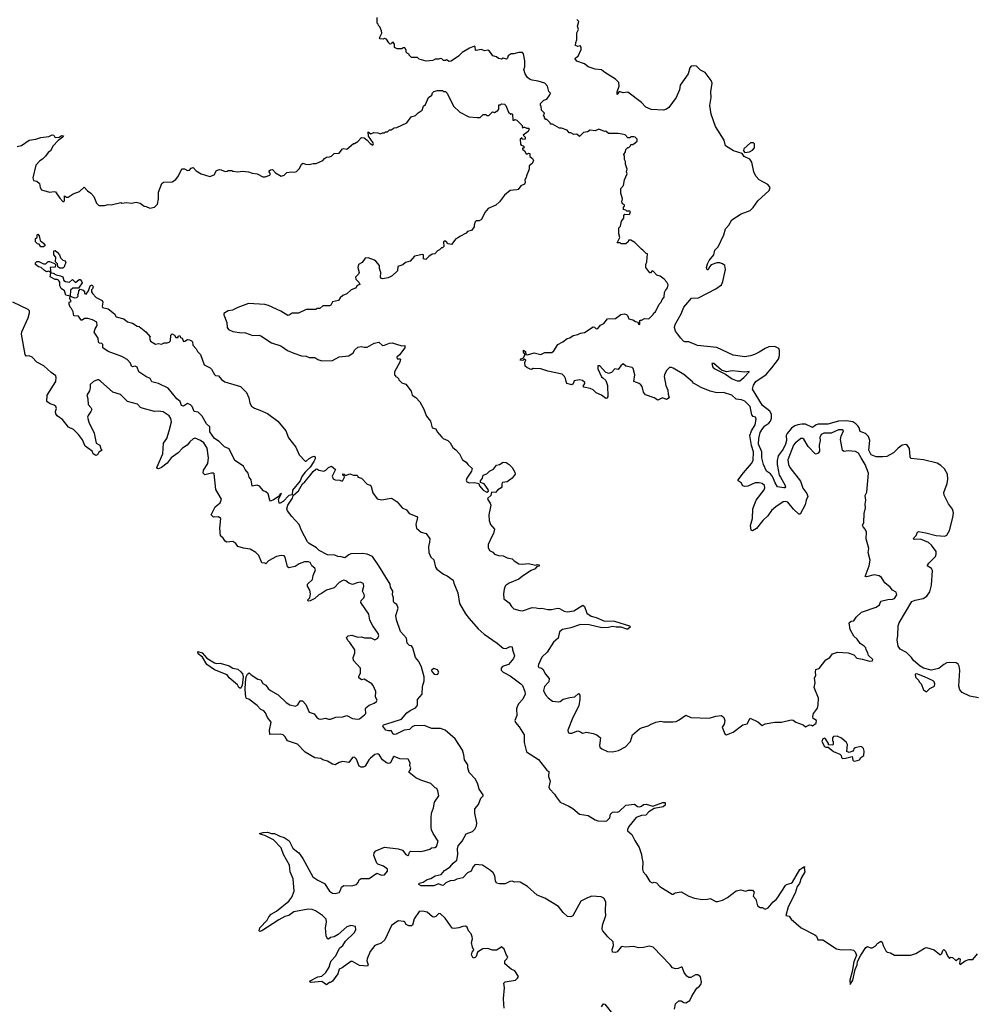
# Model space of a CAD drawing. Extents: x 2470790 to 2659118, y 702284 to 849036.
# Tile 79 of 154: x 2502738 to 2512611, y 794845 to 805042. Entities that reach past the tile are written whole.
import ezdxf

# ---------------------------------------------------------------- set-up
doc = ezdxf.new("R2010")
doc.units = 0

msp = doc.modelspace()

# ---------------------------------------------------------------- linework, layer by layer
at = {"layer": '0CON10XD'}
for points in [[(2511725, 799037), (2511775, 799039), (2511795, 799046), (2511820, 799085), (2511812, 799112), (2511774, 799134), (2511750, 799165), (2511695, 799210), (2511659, 799265), (2511635, 799282), (2511585, 799292), (2511505, 799273), (2511490, 799275), (2511534, 799385), (2511542, 799445), (2511524, 799525), (2511528, 799565), (2511500, 799665), (2511504, 799735), (2511490, 799765), (2511469, 799789), (2511464, 799805), (2511476, 799836), (2511482, 799928), (2511496, 799985), (2511490, 800025), (2511499, 800065), (2511493, 800115), (2511507, 800147), (2511526, 800345), (2511492, 800435), (2511450, 800505), (2511421, 800551), (2511391, 800571), (2511315, 800577), (2511275, 800571), (2511255, 800580), (2511237, 800695), (2511243, 800727), (2511266, 800785), (2511252, 800795), (2511214, 800795), (2511140, 800760), (2511065, 800759), (2511036, 800745), (2511023, 800715), (2511026, 800685), (2511016, 800635), (2511018, 800575), (2511005, 800553), (2510985, 800541), (2510974, 800545), (2510902, 800622), (2510855, 800696), (2510845, 800704), (2510825, 800706), (2510765, 800656), (2510750, 800635), (2510689, 800485), (2510697, 800435), (2510712, 800405), (2510822, 800262), (2510845, 800189), (2510889, 800135), (2510896, 800105), (2510879, 800065), (2510871, 800019), (2510820, 799920), (2510805, 799920), (2510751, 799971), (2510689, 800045), (2510665, 800052), (2510641, 800049), (2510565, 799998), (2510520, 799960), (2510484, 799905), (2510433, 799855), (2510365, 799774), (2510325, 799747), (2510311, 799755), (2510303, 799803), (2510324, 799875), (2510328, 799975), (2510364, 800066), (2510445, 800174), (2510454, 800195), (2510449, 800219), (2510425, 800238), (2510395, 800247), (2510354, 800246), (2510275, 800210), (2510246, 800206), (2510226, 800216), (2510206, 800246), (2510175, 800265), (2510175, 800275), (2510231, 800349), (2510316, 800445), (2510330, 800475), (2510336, 800565), (2510313, 800633), (2510297, 800735), (2510316, 800784), (2510351, 800845), (2510362, 800905), (2510355, 800924), (2510332, 800932), (2510318, 800948), (2510299, 801035), (2510245, 801092), (2510210, 801105), (2510155, 801113), (2510110, 801155), (2510025, 801180), (2509956, 801176), (2509888, 801195), (2509793, 801233), (2509715, 801276), (2509703, 801293), (2509615, 801369), (2509505, 801434), (2509485, 801441), (2509465, 801440), (2509435, 801410), (2509413, 801365), (2509411, 801345), (2509426, 801255), (2509447, 801205), (2509450, 801165), (2509462, 801125), (2509435, 801110), (2509393, 801127), (2509345, 801102), (2509308, 801125), (2509216, 801156), (2509196, 801185), (2509182, 801242), (2509170, 801260), (2509153, 801275), (2509097, 801295), (2509106, 801365), (2509089, 801429), (2509080, 801440), (2509012, 801452), (2508985, 801478), (2508962, 801458), (2508935, 801418), (2508900, 801425), (2508865, 801388), (2508835, 801379), (2508802, 801392), (2508745, 801457), (2508725, 801458), (2508724, 801425), (2508762, 801342), (2508774, 801334), (2508808, 801305), (2508822, 801255), (2508828, 801135), (2508818, 801122), (2508805, 801120), (2508760, 801155), (2508707, 801177), (2508675, 801208), (2508645, 801222), (2508580, 801235), (2508570, 801245), (2508588, 801275), (2508588, 801285), (2508564, 801304), (2508535, 801311), (2508478, 801302), (2508468, 801272), (2508455, 801260), (2508403, 801273), (2508394, 801294), (2508390, 801325), (2508378, 801348), (2508355, 801372), (2508205, 801401), (2508135, 801426), (2508055, 801430), (2508035, 801420), (2508023, 801423), (2507989, 801439), (2507972, 801455), (2507967, 801493), (2507977, 801515), (2507968, 801525), (2507947, 801513), (2507920, 801515), (2507925, 801530), (2507952, 801538), (2507970, 801575), (2507955, 801600), (2507955, 801620), (2507976, 801605), (2507977, 801575), (2507995, 801571), (2508065, 801592), (2508135, 801576), (2508175, 801594), (2508248, 801595), (2508269, 801611), (2508311, 801679), (2508360, 801705), (2508405, 801740), (2508433, 801747), (2508468, 801772), (2508515, 801782), (2508543, 801797), (2508585, 801802), (2508675, 801860), (2508688, 801858), (2508705, 801840), (2508725, 801844), (2508752, 801878), (2508787, 801895), (2508825, 801944), (2508905, 801949), (2508961, 801989), (2508995, 801995), (2509020, 801990), (2509030, 801980), (2509044, 801944), (2509085, 801934), (2509112, 801915), (2509138, 801908), (2509145, 801890), (2509160, 801885), (2509160, 801925), (2509165, 801930), (2509175, 801930), (2509205, 801948), (2509250, 801945), (2509295, 801990), (2509304, 802006), (2509320, 802015), (2509358, 802095), (2509378, 802115), (2509388, 802145), (2509411, 802169), (2509414, 802216), (2509423, 802237), (2509446, 802265), (2509452, 802295), (2509437, 802325), (2509410, 802355), (2509370, 802385), (2509336, 802396), (2509295, 802438), (2509285, 802440), (2509268, 802422), (2509262, 802422), (2509220, 802475), (2509220, 802505), (2509232, 802535), (2509238, 802618), (2509225, 802620), (2509190, 802655), (2509174, 802664), (2509106, 802736), (2509065, 802760), (2509042, 802758), (2509038, 802742), (2509015, 802720), (2508965, 802720), (2508955, 802730), (2508922, 802732), (2508942, 802765), (2508950, 802785), (2508940, 802825), (2508940, 802885), (2508958, 802905), (2508968, 802955), (2508992, 802988), (2508992, 803015), (2509002, 803028), (2509047, 803023), (2509055, 803030), (2509060, 803055), (2509055, 803060), (2509025, 803060), (2509015, 803070), (2508990, 803075), (2508990, 803105), (2508998, 803112), (2509000, 803125), (2508980, 803135), (2508972, 803155), (2508978, 803185), (2508963, 803245), (2508963, 803295), (2508988, 803325), (2508998, 803385), (2509028, 803445), (2509020, 803465), (2509028, 803495), (2509010, 803545), (2509010, 803575), (2509000, 803595), (2509000, 803625), (2508992, 803645), (2509010, 803675), (2509012, 803698), (2509035, 803720), (2509045, 803720), (2509060, 803735), (2509065, 803750), (2509085, 803750), (2509110, 803765), (2509130, 803785), (2509130, 803805), (2509110, 803825), (2509095, 803830), (2509065, 803830), (2509055, 803820), (2509035, 803820), (2509005, 803848), (2508976, 803856), (2508935, 803862), (2508835, 803862), (2508807, 803887), (2508793, 803883), (2508735, 803907), (2508695, 803892), (2508645, 803898), (2508615, 803882), (2508575, 803872), (2508535, 803832), (2508505, 803858), (2508475, 803852), (2508445, 803870), (2508425, 803870), (2508405, 803898), (2508347, 803917), (2508325, 803918), (2508255, 803960), (2508235, 803960), (2508230, 803975), (2508195, 804010), (2508185, 804010), (2508170, 804025), (2508170, 804035), (2508160, 804045), (2508170, 804075), (2508140, 804105), (2508138, 804145), (2508130, 804155), (2508130, 804175), (2508165, 804210), (2508195, 804220), (2508228, 804265), (2508232, 804282), (2508215, 804300), (2508204, 804354), (2508174, 804384), (2508105, 804407), (2508045, 804414), (2508015, 804427), (2507997, 804445), (2507972, 804482), (2507958, 804525), (2507967, 804555), (2507969, 804615), (2507955, 804690), (2507945, 804702), (2507905, 804703), (2507855, 804689), (2507825, 804690), (2507794, 804666), (2507788, 804645), (2507777, 804633), (2507745, 804642), (2507725, 804632), (2507695, 804640), (2507675, 804658), (2507635, 804668), (2507602, 804715), (2507585, 804728), (2507555, 804720), (2507515, 804732), (2507465, 804722), (2507458, 804728), (2507455, 804760), (2507445, 804767), (2507394, 804746), (2507319, 804701), (2507282, 804665), (2507205, 804611), (2507185, 804608), (2507155, 804628), (2507145, 804620), (2507125, 804620), (2507107, 804637), (2507095, 804640), (2507075, 804632), (2507038, 804632), (2507015, 804618), (2506945, 804612), (2506875, 804632), (2506855, 804650), (2506795, 804650), (2506770, 804675), (2506770, 804685), (2506752, 804692), (2506740, 804705), (2506740, 804725), (2506725, 804750), (2506705, 804750), (2506695, 804740), (2506645, 804740), (2506620, 804755), (2506617, 804787), (2506605, 804810), (2506590, 804805), (2506588, 804792), (2506575, 804790), (2506561, 804801), (2506535, 804840), (2506515, 804848), (2506505, 804842), (2506470, 804845), (2506462, 804855), (2506487, 804903), (2506482, 804925), (2506467, 804967), (2506452, 804982), (2506450, 804995), (2506440, 805005), (2506440, 805065)], [(2511553, 800535), (2511528, 800585), (2511538, 800685), (2511526, 800725), (2511495, 800757), (2511438, 800778), (2511429, 800815), (2511417, 800835), (2511395, 800858), (2511365, 800877), (2511299, 800889), (2511215, 800884), (2511105, 800852), (2511005, 800852), (2510984, 800846), (2510945, 800820), (2510875, 800853), (2510835, 800854), (2510794, 800846), (2510764, 800836), (2510730, 800810), (2510685, 800755), (2510674, 800735), (2510676, 800684), (2510666, 800645), (2510642, 800595), (2510590, 800525), (2510580, 800475), (2510580, 800435), (2510601, 800325), (2510614, 800305), (2510661, 800225), (2510666, 800204), (2510660, 800195), (2510648, 800192), (2510585, 800204), (2510559, 800245), (2510531, 800311), (2510510, 800340), (2510470, 800365), (2510437, 800435), (2510422, 800505), (2510422, 800565), (2510386, 800645), (2510389, 800705), (2510405, 800765), (2510429, 800805), (2510454, 800836), (2510495, 800865), (2510511, 800885), (2510520, 800915), (2510520, 800955), (2510505, 800988), (2510430, 801045), (2510325, 801215), (2510335, 801256), (2510360, 801295), (2510465, 801367), (2510525, 801438), (2510594, 801525), (2510606, 801564), (2510606, 801615), (2510597, 801635), (2510555, 801658), (2510495, 801654), (2510455, 801638), (2510395, 801599), (2510345, 801575), (2510305, 801560), (2510245, 801549), (2510125, 801568), (2509955, 801648), (2509755, 801669), (2509666, 801706), (2509625, 801704), (2509612, 801712), (2509582, 801742), (2509550, 801790), (2509527, 801815), (2509518, 801855), (2509524, 801885), (2509585, 801996), (2509614, 802065), (2509656, 802114), (2509692, 802158), (2509765, 802161), (2509946, 802255), (2510004, 802296), (2510019, 802331), (2510045, 802455), (2510040, 802495), (2510015, 802514), (2509985, 802524), (2509955, 802525), (2509897, 802503), (2509879, 802481), (2509865, 802450), (2509855, 802450), (2509850, 802475), (2509858, 802515), (2509875, 802548), (2509926, 802605), (2509934, 802655), (2509970, 802690), (2510029, 802815), (2510046, 802875), (2510080, 802915), (2510110, 802970), (2510208, 803032), (2510301, 803065), (2510332, 803098), (2510379, 803165), (2510498, 803272), (2510507, 803305), (2510485, 803335), (2510395, 803385), (2510361, 803421), (2510340, 803465), (2510317, 803567), (2510296, 803596), (2510237, 803625), (2510217, 803657), (2510128, 803685), (2510046, 803736), (2510031, 803795), (2509941, 803935), (2509897, 804065), (2509884, 804155), (2509897, 804235), (2509893, 804295), (2509906, 804385), (2509897, 804413), (2509834, 804494), (2509785, 804520), (2509745, 804561), (2509715, 804565), (2509690, 804560), (2509677, 804545), (2509659, 804481), (2509577, 804365), (2509570, 804315), (2509535, 804235), (2509459, 804131), (2509435, 804115), (2509405, 804106), (2509275, 804113), (2509222, 804135), (2509175, 804185), (2509035, 804291), (2508985, 804286), (2508945, 804298), (2508925, 804268), (2508924, 804295), (2508946, 804355), (2508940, 804390), (2508906, 804426), (2508795, 804495), (2508761, 804521), (2508695, 804531), (2508624, 804554), (2508584, 804584), (2508505, 804613), (2508489, 804635), (2508493, 804647), (2508520, 804665), (2508550, 804735), (2508551, 804751), (2508545, 804770), (2508515, 804763), (2508493, 804775), (2508495, 804805), (2508507, 804835), (2508505, 804905), (2508525, 804940), (2508512, 804975), (2508526, 805025), (2508505, 805044)], [(2506643, 803927), (2506745, 803973), (2506790, 804035), (2506835, 804050), (2506864, 804076), (2506906, 804104), (2506918, 804145), (2506938, 804165), (2506970, 804235), (2507005, 804260), (2507012, 804285), (2507025, 804300), (2507065, 804310), (2507115, 804310), (2507125, 804300), (2507145, 804300), (2507165, 804280), (2507228, 804145), (2507296, 804086), (2507387, 804037), (2507475, 804028), (2507505, 804030), (2507535, 804060), (2507565, 804060), (2507575, 804050), (2507595, 804050), (2507632, 804088), (2507655, 804080), (2507688, 804102), (2507700, 804115), (2507700, 804160), (2507715, 804160), (2507725, 804170), (2507757, 804167), (2507770, 804155), (2507800, 804085), (2507822, 804062), (2507835, 804070), (2507840, 804065), (2507842, 804002), (2507855, 804000), (2507865, 804010), (2507885, 804002), (2507940, 803945), (2507945, 803920), (2507952, 803928), (2507965, 803930), (2507988, 803918), (2508005, 803920), (2508012, 803912), (2508002, 803885), (2507950, 803845), (2507970, 803825), (2507970, 803805), (2507945, 803800), (2507935, 803820), (2507920, 803805), (2507923, 803753), (2507931, 803741), (2507950, 803735), (2507960, 803725), (2507958, 803712), (2507945, 803710), (2507942, 803702), (2507963, 803683), (2507983, 803653), (2507997, 803653), (2508005, 803660), (2508020, 803655), (2508020, 803625), (2508048, 803605), (2508056, 803585), (2508045, 803552), (2508013, 803527), (2508012, 803495), (2507984, 803426), (2507982, 803408), (2507968, 803385), (2507972, 803355), (2507965, 803340), (2507925, 803320), (2507897, 803285), (2507885, 803279), (2507815, 803274), (2507757, 803225), (2507704, 803156), (2507668, 803122), (2507587, 803085), (2507553, 803045), (2507518, 802972), (2507495, 802958), (2507465, 802960), (2507455, 802950), (2507442, 802915), (2507442, 802895), (2507415, 802858), (2507375, 802850), (2507360, 802830), (2507295, 802798), (2507272, 802778), (2507255, 802772), (2507207, 802713), (2507175, 802722), (2507149, 802749), (2507132, 802748), (2507127, 802743), (2507128, 802692), (2507115, 802680), (2507105, 802680), (2507085, 802658), (2507062, 802648), (2507035, 802618), (2507008, 802612), (2506975, 802590), (2506942, 802558), (2506920, 802565), (2506920, 802605), (2506909, 802609), (2506825, 802592), (2506779, 802541), (2506732, 802528), (2506706, 802504), (2506652, 802485), (2506648, 802442), (2506595, 802388), (2506552, 802368), (2506495, 802357), (2506485, 802360), (2506474, 802375), (2506477, 802425), (2506464, 802464), (2506462, 802495), (2506425, 802540), (2506412, 802552), (2506346, 802576), (2506315, 802572), (2506283, 802527), (2506246, 802505), (2506239, 802475), (2506254, 802425), (2506244, 802406), (2506216, 802375), (2506219, 802355), (2506249, 802325), (2506259, 802301), (2506232, 802288), (2506215, 802260), (2506170, 802245), (2506125, 802202), (2506084, 802186), (2506055, 802160), (2506040, 802135), (2505975, 802120), (2505960, 802085), (2505945, 802080), (2505875, 802080), (2505845, 802050), (2505815, 802050), (2505805, 802040), (2505705, 802042), (2505626, 802004), (2505558, 802002), (2505528, 801982), (2505515, 801980), (2505440, 802025), (2505315, 802082), (2505275, 802092), (2505107, 802103), (2504995, 802062), (2504940, 802035), (2504895, 802028), (2504852, 801998), (2504850, 801985), (2504881, 801905), (2504886, 801855), (2504900, 801835), (2504945, 801814), (2505015, 801801), (2505075, 801800), (2505152, 801772), (2505215, 801774), (2505235, 801769), (2505346, 801696), (2505440, 801665), (2505512, 801615), (2505575, 801587), (2505655, 801560), (2505705, 801557), (2505735, 801543), (2505795, 801543), (2505825, 801522), (2505865, 801508), (2505975, 801513), (2506045, 801552), (2506145, 801562), (2506189, 801591), (2506207, 801623), (2506238, 801652), (2506275, 801657), (2506305, 801650), (2506335, 801652), (2506408, 801692), (2506455, 801702), (2506495, 801669), (2506515, 801671), (2506565, 801692), (2506595, 801694), (2506694, 801664), (2506726, 801666), (2506724, 801645), (2506669, 801571), (2506643, 801547), (2506645, 801530), (2506672, 801528), (2506680, 801525), (2506673, 801495), (2506618, 801395), (2506620, 801365), (2506628, 801358), (2506630, 801345), (2506645, 801340), (2506660, 801325), (2506662, 801312), (2506695, 801280), (2506736, 801266), (2506790, 801195), (2506800, 801155), (2506838, 801128), (2506880, 801085), (2506918, 801015), (2506950, 800935), (2506992, 800885), (2507010, 800815), (2507046, 800806), (2507060, 800775), (2507107, 800717), (2507123, 800703), (2507170, 800685), (2507195, 800660), (2507221, 800611), (2507255, 800588), (2507292, 800545), (2507322, 800485), (2507360, 800460), (2507378, 800435), (2507422, 800395), (2507416, 800365), (2507366, 800295), (2507362, 800272), (2507368, 800255), (2507394, 800244), (2507445, 800250), (2507490, 800240), (2507500, 800215), (2507535, 800171), (2507575, 800148), (2507592, 800158), (2507588, 800175), (2507546, 800236), (2507508, 800248), (2507510, 800265), (2507530, 800295), (2507536, 800324), (2507573, 800337), (2507601, 800365), (2507644, 800386), (2507675, 800427), (2507706, 800434), (2507745, 800459), (2507774, 800456), (2507805, 800436), (2507836, 800405), (2507864, 800355), (2507866, 800335), (2507835, 800292), (2507785, 800256), (2507735, 800249), (2507728, 800235), (2507728, 800205), (2507721, 800195), (2507687, 800173), (2507665, 800144), (2507623, 800147), (2507616, 800115), (2507584, 800085), (2507581, 800075), (2507610, 800035), (2507616, 800015), (2507594, 799915), (2507600, 799855), (2507613, 799815), (2507653, 799765), (2507645, 799720), (2507628, 799695), (2507588, 799605), (2507588, 799575), (2507602, 799545), (2507635, 799528), (2507655, 799508), (2507695, 799493), (2507745, 799490), (2507785, 799467), (2507835, 799457), (2507856, 799436), (2507905, 799407), (2507945, 799402), (2508005, 799409), (2508077, 799393), (2508095, 799399), (2508117, 799395), (2508115, 799384), (2508092, 799378), (2508074, 799355), (2508033, 799337), (2507945, 799280), (2507904, 799246), (2507805, 799206), (2507775, 799186), (2507764, 799175), (2507753, 799145), (2507748, 799095), (2507750, 799045), (2507805, 799003), (2507828, 798965), (2507855, 798939), (2507915, 798922), (2507945, 798920), (2508045, 798953), (2508085, 798952), (2508115, 798944), (2508145, 798947), (2508205, 798933), (2508245, 798935), (2508305, 798949), (2508325, 798944), (2508375, 798917), (2508405, 798911), (2508475, 798920), (2508568, 798978), (2508584, 798965), (2508610, 798895), (2508653, 798865), (2508705, 798851), (2508785, 798815), (2508895, 798811), (2509052, 798765), (2509060, 798755), (2509035, 798731), (2509025, 798730), (2508965, 798751), (2508915, 798751), (2508875, 798758), (2508835, 798746), (2508765, 798742), (2508635, 798773), (2508545, 798778), (2508445, 798743), (2508357, 798725), (2508327, 798703), (2508313, 798637), (2508265, 798594), (2508198, 798492), (2508145, 798441), (2508109, 798365), (2508107, 798347), (2508114, 798334), (2508135, 798330), (2508154, 798315), (2508180, 798265), (2508218, 798218), (2508216, 798185), (2508170, 798135), (2508160, 798095), (2508181, 798051), (2508210, 798020), (2508255, 797984), (2508315, 797977), (2508335, 797982), (2508365, 798006), (2508435, 798021), (2508485, 798029), (2508525, 798062), (2508536, 798046), (2508537, 798005), (2508528, 797935), (2508464, 797816), (2508414, 797685), (2508415, 797658), (2508431, 797651), (2508455, 797654), (2508515, 797676), (2508545, 797668), (2508565, 797654), (2508605, 797663), (2508675, 797649), (2508714, 797634), (2508750, 797605), (2508740, 797525), (2508745, 797508), (2508765, 797490), (2508825, 797464), (2508875, 797459), (2508936, 797474), (2509010, 797510), (2509063, 797565), (2509083, 797635), (2509155, 797698), (2509175, 797708), (2509245, 797728), (2509275, 797747), (2509325, 797767), (2509375, 797777), (2509405, 797770), (2509505, 797770), (2509536, 797774), (2509565, 797790), (2509635, 797838), (2509685, 797816), (2509875, 797808), (2509945, 797828), (2510005, 797834), (2510027, 797815), (2510037, 797785), (2510030, 797745), (2510012, 797715), (2510037, 797645), (2510055, 797634), (2510125, 797663), (2510225, 797739), (2510269, 797751), (2510302, 797808), (2510381, 797771), (2510425, 797733), (2510455, 797750), (2510555, 797767), (2510625, 797766), (2510725, 797790), (2510745, 797787), (2510775, 797766), (2510848, 797738), (2510875, 797720), (2510915, 797740), (2510937, 797737), (2510945, 797730), (2510984, 797756), (2510986, 797785), (2510953, 797803), (2510948, 797825), (2510957, 797855), (2510998, 797912), (2511006, 797945), (2511008, 798015), (2510964, 798126), (2510973, 798175), (2510967, 798223), (2510982, 798255), (2510977, 798285), (2510979, 798311), (2511015, 798322), (2511085, 798413), (2511125, 798438), (2511152, 798475), (2511205, 798491), (2511316, 798486), (2511375, 798463), (2511405, 798430), (2511465, 798420), (2511535, 798399), (2511568, 798402), (2511570, 798415), (2511526, 798456), (2511519, 798485), (2511500, 798515), (2511498, 798538), (2511482, 798555), (2511440, 798580), (2511408, 798625), (2511375, 798657), (2511337, 798725), (2511327, 798795), (2511345, 798811), (2511373, 798817), (2511398, 798855), (2511453, 798905), (2511605, 798957), (2511638, 798982), (2511655, 799020), (2511725, 799037)], [(2502710, 803730), (2502755, 803738), (2502835, 803794), (2502905, 803803), (2502955, 803822), (2503038, 803832), (2503075, 803849), (2503092, 803845), (2503102, 803825), (2503112, 803822), (2503145, 803826), (2503175, 803842), (2503190, 803840), (2503184, 803825), (2503135, 803790), (2503086, 803735), (2503057, 803685), (2503034, 803666), (2503005, 803627), (2502975, 803598), (2502945, 803580), (2502906, 803534), (2502874, 803405), (2502880, 803375), (2502915, 803369), (2502944, 803344), (2502949, 803305), (2502965, 803281), (2503045, 803255), (2503094, 803264), (2503108, 803258), (2503152, 803192), (2503185, 803160), (2503195, 803160), (2503200, 803165), (2503202, 803218), (2503224, 803204), (2503240, 803205), (2503293, 803237), (2503357, 803263), (2503405, 803308), (2503441, 803271), (2503476, 803246), (2503505, 803210), (2503532, 803142), (2503558, 803118), (2503615, 803118), (2503655, 803128), (2503685, 803123), (2503785, 803148), (2503795, 803142), (2503845, 803148), (2503895, 803142), (2503945, 803152), (2503985, 803142), (2504025, 803110), (2504047, 803107), (2504085, 803090), (2504135, 803102), (2504165, 803130), (2504176, 803185), (2504174, 803256), (2504210, 803345), (2504225, 803358), (2504315, 803362), (2504353, 803387), (2504382, 803425), (2504415, 803498), (2504445, 803498), (2504475, 803480), (2504495, 803482), (2504514, 803506), (2504535, 803510), (2504565, 803478), (2504616, 803446), (2504705, 803418), (2504750, 803435), (2504775, 803480), (2504805, 803490), (2504822, 803488), (2504865, 803470), (2504887, 803473), (2504895, 803480), (2504935, 803480), (2504945, 803472), (2504995, 803468), (2505045, 803473), (2505105, 803468), (2505145, 803452), (2505197, 803447), (2505254, 803414), (2505280, 803415), (2505329, 803431), (2505334, 803445), (2505320, 803465), (2505322, 803478), (2505335, 803488), (2505355, 803490), (2505386, 803456), (2505445, 803420), (2505477, 803433), (2505505, 803458), (2505555, 803467), (2505585, 803462), (2505605, 803470), (2505635, 803500), (2505654, 803546), (2505673, 803557), (2505697, 803547), (2505735, 803542), (2505775, 803552), (2505807, 803553), (2505875, 803582), (2505894, 803606), (2505913, 803617), (2505945, 803620), (2505965, 803630), (2505993, 803657), (2506045, 803660), (2506080, 803705), (2506095, 803708), (2506125, 803700), (2506195, 803760), (2506205, 803760), (2506239, 803781), (2506278, 803822), (2506305, 803820), (2506336, 803796), (2506365, 803761), (2506395, 803742), (2506400, 803755), (2506397, 803765), (2506350, 803835), (2506345, 803880), (2506375, 803860), (2506405, 803872), (2506445, 803870), (2506475, 803860), (2506495, 803870), (2506515, 803870), (2506525, 803880), (2506545, 803880), (2506568, 803902), (2506585, 803902), (2506615, 803922), (2506643, 803927)], [(2510245, 803667), (2510295, 803674), (2510325, 803690), (2510344, 803715), (2510345, 803755), (2510335, 803768), (2510305, 803766), (2510236, 803705), (2510231, 803685), (2510245, 803667)], [(2502985, 802690), (2502955, 802690), (2502938, 802718), (2502922, 802722), (2502903, 802743), (2502900, 802775), (2502920, 802785), (2502920, 802815), (2502925, 802820), (2502940, 802805), (2502950, 802755), (2502985, 802728), (2503000, 802705), (2502985, 802690)], [(2503185, 802470), (2503155, 802470), (2503132, 802482), (2503130, 802515), (2503110, 802535), (2503112, 802582), (2503090, 802605), (2503092, 802648), (2503105, 802650), (2503126, 802636), (2503150, 802605), (2503160, 802575), (2503185, 802550), (2503210, 802545), (2503217, 802523), (2503200, 802495), (2503200, 802485), (2503185, 802470)], [(2505435, 800034), (2505424, 800035), (2505419, 800075), (2505450, 800135), (2505430, 800125), (2505423, 800107), (2505365, 800069), (2505335, 800057), (2505326, 800066), (2505311, 800131), (2505285, 800152), (2505262, 800162), (2505220, 800210), (2505195, 800220), (2505145, 800212), (2505133, 800275), (2505114, 800304), (2505103, 800345), (2505073, 800383), (2505055, 800419), (2504966, 800475), (2504905, 800599), (2504858, 800618), (2504802, 800672), (2504755, 800703), (2504708, 800775), (2504706, 800825), (2504673, 800855), (2504627, 800937), (2504585, 800976), (2504543, 800985), (2504523, 801035), (2504505, 801054), (2504474, 801066), (2504435, 801039), (2504414, 801045), (2504398, 801088), (2504366, 801115), (2504276, 801226), (2504174, 801274), (2504105, 801293), (2504087, 801327), (2504045, 801346), (2503970, 801395), (2503953, 801445), (2503935, 801452), (2503905, 801448), (2503895, 801452), (2503886, 801486), (2503852, 801522), (2503794, 801554), (2503655, 801604), (2503600, 801645), (2503597, 801677), (2503588, 801688), (2503563, 801693), (2503552, 801702), (2503550, 801745), (2503508, 801805), (2503518, 801842), (2503540, 801875), (2503538, 801908), (2503492, 801932), (2503443, 801947), (2503408, 801948), (2503385, 801930), (2503375, 801930), (2503345, 801973), (2503300, 801975), (2503292, 802015), (2503275, 802050), (2503260, 802065), (2503250, 802095), (2503250, 802115), (2503270, 802125), (2503258, 802155), (2503260, 802180), (2503215, 802190), (2503202, 802235), (2503167, 802257), (2503152, 802285), (2503152, 802325), (2503138, 802345), (2503125, 802350), (2503105, 802352), (2503055, 802380), (2503060, 802420), (2503043, 802433), (2503035, 802438), (2503015, 802432), (2502993, 802443), (2502960, 802475), (2502932, 802482), (2502900, 802505), (2502900, 802525), (2502915, 802538), (2502935, 802536), (2502985, 802512), (2503007, 802513), (2503033, 802537), (2503045, 802538), (2503098, 802518), (2503110, 802505), (2503105, 802480), (2503053, 802477), (2503060, 802420), (2503085, 802417), (2503115, 802398), (2503159, 802389), (2503185, 802378), (2503195, 802340), (2503211, 802331), (2503255, 802322), (2503285, 802350), (2503315, 802320), (2503355, 802352), (2503365, 802352), (2503377, 802335), (2503383, 802315), (2503348, 802262), (2503288, 802262), (2503265, 802240), (2503260, 802180), (2503305, 802160), (2503330, 802165), (2503342, 802178), (2503340, 802195), (2503347, 802203), (2503350, 802235), (2503365, 802250), (2503395, 802240), (2503410, 802225), (2503410, 802205), (2503425, 802200), (2503450, 802235), (2503468, 802285), (2503487, 802297), (2503500, 802275), (2503492, 802255), (2503480, 802245), (2503480, 802225), (2503490, 802205), (2503530, 802165), (2503590, 802135), (2503598, 802115), (2503590, 802075), (2503595, 802062), (2503655, 802046), (2503720, 801995), (2503738, 801965), (2503815, 801944), (2503855, 801912), (2503905, 801900), (2503955, 801867), (2503975, 801863), (2504045, 801810), (2504088, 801758), (2504083, 801745), (2504093, 801713), (2504143, 801683), (2504175, 801690), (2504205, 801683), (2504235, 801694), (2504266, 801694), (2504287, 801703), (2504300, 801715), (2504302, 801775), (2504315, 801788), (2504340, 801775), (2504355, 801750), (2504378, 801752), (2504380, 801765), (2504395, 801770), (2504402, 801752), (2504420, 801745), (2504435, 801710), (2504448, 801712), (2504475, 801730), (2504495, 801728), (2504516, 801716), (2504526, 801705), (2504532, 801672), (2504565, 801632), (2504577, 801605), (2504610, 801575), (2504647, 801467), (2504709, 801435), (2504722, 801422), (2504755, 801366), (2504765, 801358), (2504795, 801352), (2504826, 801315), (2504862, 801292), (2505023, 801243), (2505085, 801180), (2505109, 801125), (2505121, 801071), (2505139, 801040), (2505169, 801019), (2505225, 800998), (2505305, 800962), (2505411, 800885), (2505493, 800785), (2505521, 800711), (2505597, 800615), (2505631, 800535), (2505695, 800471), (2505705, 800469), (2505735, 800499), (2505765, 800513), (2505785, 800520), (2505798, 800515), (2505796, 800495), (2505783, 800465), (2505745, 800406), (2505693, 800357), (2505659, 800311), (2505641, 800265), (2505561, 800170), (2505558, 800122), (2505526, 800114), (2505465, 800053), (2505435, 800034)], [(2506231, 799209), (2506185, 799194), (2506146, 799206), (2506115, 799230), (2506095, 799237), (2506075, 799232), (2506045, 799213), (2505995, 799158), (2505914, 799135), (2505862, 799098), (2505834, 799085), (2505792, 799048), (2505745, 799024), (2505725, 799021), (2505720, 799025), (2505722, 799035), (2505740, 799055), (2505748, 799095), (2505741, 799135), (2505719, 799175), (2505717, 799195), (2505769, 799245), (2505776, 799285), (2505802, 799345), (2505795, 799363), (2505762, 799385), (2505745, 799420), (2505727, 799427), (2505685, 799427), (2505633, 799407), (2505591, 799379), (2505524, 799364), (2505512, 799375), (2505486, 799476), (2505475, 799488), (2505445, 799494), (2505395, 799484), (2505315, 799437), (2505285, 799407), (2505275, 799413), (2505245, 799416), (2505212, 799492), (2505182, 799525), (2505125, 799560), (2505055, 799568), (2504998, 799585), (2504976, 799616), (2504945, 799638), (2504881, 799631), (2504865, 799642), (2504844, 799674), (2504817, 799695), (2504811, 799775), (2504820, 799875), (2504795, 799892), (2504745, 799889), (2504721, 799915), (2504762, 799998), (2504815, 800038), (2504827, 800075), (2504769, 800175), (2504750, 800340), (2504745, 800346), (2504724, 800344), (2504655, 800327), (2504637, 800345), (2504642, 800375), (2504685, 800445), (2504691, 800505), (2504679, 800605), (2504645, 800661), (2504609, 800685), (2504555, 800708), (2504535, 800701), (2504499, 800671), (2504473, 800635), (2504424, 800606), (2504377, 800555), (2504306, 800505), (2504265, 800450), (2504205, 800404), (2504175, 800391), (2504164, 800394), (2504159, 800405), (2504221, 800545), (2504226, 800655), (2504262, 800705), (2504287, 800783), (2504308, 800878), (2504303, 800913), (2504285, 800940), (2504222, 800982), (2504175, 800989), (2504135, 800984), (2504005, 801018), (2503987, 801027), (2503959, 801059), (2503855, 801089), (2503825, 801116), (2503780, 801160), (2503701, 801185), (2503575, 801300), (2503555, 801311), (2503545, 801313), (2503502, 801295), (2503468, 801265), (2503469, 801225), (2503462, 801198), (2503432, 801155), (2503444, 801115), (2503448, 801055), (2503475, 801024), (2503483, 801005), (2503475, 800984), (2503446, 800944), (2503441, 800925), (2503455, 800875), (2503510, 800760), (2503531, 800655), (2503567, 800635), (2503578, 800598), (2503590, 800585), (2503558, 800562), (2503543, 800537), (2503525, 800528), (2503500, 800545), (2503488, 800575), (2503416, 800626), (2503389, 800689), (2503346, 800745), (2503295, 800796), (2503242, 800822), (2503181, 800901), (2503151, 800921), (2503125, 800938), (2503111, 800961), (2503109, 800985), (2503118, 801015), (2503112, 801035), (2503095, 801049), (2503054, 801064), (2503018, 801088), (2503021, 801155), (2503113, 801295), (2503117, 801335), (2503112, 801355), (2503065, 801389), (2502988, 801458), (2502916, 801495), (2502868, 801548), (2502835, 801560), (2502805, 801558), (2502793, 801575), (2502756, 801785), (2502760, 801810), (2502824, 801955), (2502841, 802005), (2502838, 802028), (2502825, 802041), (2502666, 802116)], [(2510165, 801302), (2510195, 801302), (2510236, 801335), (2510292, 801395), (2510289, 801399), (2510245, 801392), (2510115, 801405), (2510054, 801394), (2510003, 801413), (2509925, 801480), (2509905, 801480), (2509914, 801445), (2509935, 801426), (2510045, 801370), (2510115, 801322), (2510165, 801302)], [(2512665, 798018), (2512575, 798035), (2512494, 798074), (2512473, 798103), (2512461, 798141), (2512470, 798305), (2512466, 798345), (2512455, 798368), (2512435, 798382), (2512365, 798386), (2512338, 798382), (2512305, 798364), (2512255, 798323), (2512175, 798306), (2512095, 798326), (2512059, 798345), (2511992, 798405), (2511971, 798435), (2511919, 798489), (2511852, 798522), (2511832, 798555), (2511821, 798619), (2511829, 798665), (2511832, 798765), (2511842, 798795), (2511974, 799015), (2512009, 799031), (2512091, 799049), (2512129, 799071), (2512160, 799115), (2512177, 799185), (2512187, 799337), (2512178, 799358), (2512133, 799385), (2512150, 799415), (2512218, 799482), (2512228, 799505), (2512227, 799535), (2512179, 799599), (2512146, 799626), (2512065, 799661), (2511999, 799659), (2511990, 799665), (2511995, 799675), (2512020, 799700), (2512032, 799735), (2512045, 799740), (2512119, 799729), (2512225, 799701), (2512315, 799692), (2512337, 799703), (2512365, 799752), (2512400, 799885), (2512405, 799935), (2512395, 799972), (2512355, 800028), (2512308, 800118), (2512306, 800145), (2512341, 800239), (2512347, 800285), (2512343, 800335), (2512312, 800392), (2512275, 800424), (2512235, 800448), (2512094, 800484), (2511965, 800498), (2511956, 800515), (2511951, 800601), (2511931, 800631), (2511914, 800644), (2511875, 800635), (2511832, 800605), (2511784, 800556), (2511715, 800519), (2511675, 800513), (2511605, 800514), (2511553, 800535)], [(2506595, 797766), (2506692, 797798), (2506745, 797864), (2506781, 797889), (2506835, 797914), (2506852, 797935), (2506858, 797945), (2506858, 798002), (2506906, 798055), (2506908, 798135), (2506924, 798194), (2506924, 798235), (2506898, 798335), (2506870, 798395), (2506837, 798435), (2506808, 798538), (2506795, 798558), (2506775, 798560), (2506748, 798585), (2506742, 798635), (2506680, 798705), (2506640, 798825), (2506631, 798871), (2506656, 798946), (2506641, 798985), (2506614, 799004), (2506609, 799015), (2506608, 799055), (2506598, 799085), (2506600, 799125), (2506578, 799165), (2506573, 799195), (2506456, 799386), (2506392, 799482), (2506335, 799505), (2506285, 799515), (2506165, 799509), (2506145, 799501), (2506105, 799468), (2506065, 799480), (2506032, 799482), (2506000, 799495), (2505925, 799501), (2505840, 799545), (2505812, 799572), (2505735, 799618), (2505718, 799635), (2505655, 799752), (2505631, 799815), (2505555, 799895), (2505509, 799955), (2505502, 799975), (2505515, 800015), (2505561, 800085), (2505570, 800115), (2505625, 800163), (2505665, 800235), (2505690, 800255), (2505742, 800318), (2505775, 800364), (2505805, 800387), (2505815, 800390), (2505836, 800376), (2505885, 800366), (2505907, 800375), (2505935, 800404), (2505965, 800417), (2506008, 800385), (2505973, 800315), (2505985, 800286), (2506005, 800278), (2506054, 800274), (2506075, 800263), (2506085, 800268), (2506102, 800305), (2506098, 800318), (2506084, 800324), (2506085, 800337), (2506096, 800336), (2506112, 800322), (2506155, 800337), (2506195, 800326), (2506230, 800325), (2506240, 800315), (2506240, 800305), (2506275, 800292), (2506335, 800230), (2506365, 800220), (2506378, 800208), (2506395, 800142), (2506440, 800080), (2506485, 800071), (2506585, 800086), (2506595, 800083), (2506645, 800050), (2506696, 799986), (2506742, 799965), (2506769, 799929), (2506848, 799895), (2506856, 799885), (2506838, 799815), (2506846, 799776), (2506895, 799734), (2506945, 799720), (2506984, 799664), (2506979, 799631), (2506970, 799585), (2506973, 799525), (2506994, 799475), (2507027, 799447), (2507042, 799372), (2507055, 799352), (2507125, 799298), (2507165, 799281), (2507226, 799236), (2507231, 799205), (2507274, 799105), (2507291, 798995), (2507355, 798887), (2507390, 798840), (2507485, 798734), (2507545, 798679), (2507682, 798585), (2507745, 798533), (2507775, 798531), (2507815, 798550), (2507836, 798546), (2507840, 798515), (2507860, 798455), (2507850, 798425), (2507800, 798365), (2507735, 798344), (2507722, 798325), (2507724, 798305), (2507744, 798285), (2507815, 798248), (2507927, 798165), (2507942, 798145), (2507967, 798085), (2507970, 798055), (2507948, 798005), (2507902, 797958), (2507888, 797925), (2507881, 797905), (2507884, 797835), (2507864, 797785), (2507872, 797762), (2507910, 797720), (2507960, 797635), (2507962, 797555), (2507985, 797460), (2508110, 797380), (2508195, 797269), (2508217, 797255), (2508214, 797205), (2508231, 797155), (2508217, 797095), (2508222, 797075), (2508275, 797022), (2508292, 796992), (2508335, 796937), (2508422, 796898), (2508465, 796873), (2508534, 796814), (2508625, 796800), (2508695, 796756), (2508725, 796746), (2508795, 796740), (2508815, 796746), (2508839, 796765), (2508846, 796775), (2508854, 796815), (2508874, 796835), (2508895, 796839), (2508925, 796834), (2508945, 796842), (2509015, 796908), (2509104, 796916), (2509135, 796893), (2509155, 796891), (2509175, 796897), (2509198, 796915), (2509225, 796919), (2509294, 796896), (2509395, 796933), (2509420, 796935), (2509422, 796908), (2509401, 796889), (2509305, 796871), (2509252, 796838), (2509220, 796805), (2509175, 796800), (2509121, 796779), (2509043, 796685), (2509029, 796655), (2509031, 796641), (2509075, 796602), (2509105, 796540), (2509152, 796468), (2509177, 796395), (2509178, 796365), (2509190, 796315), (2509187, 796245), (2509193, 796215), (2509221, 796185), (2509262, 796115), (2509285, 796104), (2509305, 796110), (2509331, 796101), (2509364, 796065), (2509492, 795985), (2509505, 795984), (2509525, 796000), (2509585, 796008), (2509665, 795963), (2509724, 795944), (2509805, 795931), (2509858, 795932), (2509885, 795940), (2509945, 795910), (2509965, 795908), (2510015, 795924), (2510065, 795951), (2510155, 796021), (2510205, 796029), (2510253, 796017), (2510282, 796028), (2510325, 796028), (2510343, 796005), (2510333, 795963), (2510358, 795935), (2510378, 795865), (2510405, 795848), (2510425, 795848), (2510455, 795830), (2510486, 795844), (2510538, 795905), (2510571, 795929), (2510585, 795948), (2510665, 796074), (2510676, 796085), (2510725, 796100), (2510740, 796110), (2510815, 796239), (2510855, 796268), (2510868, 796268), (2510860, 796255), (2510867, 796215), (2510828, 796152), (2510811, 796095), (2510787, 796063), (2510765, 795994), (2510693, 795855), (2510670, 795765), (2510706, 795756), (2510725, 795728), (2510828, 795638), (2510970, 795565), (2510989, 795549), (2511002, 795512), (2511054, 795514), (2511195, 795420), (2511245, 795408), (2511335, 795412), (2511370, 795405), (2511389, 795389), (2511403, 795355), (2511374, 795286), (2511357, 795183), (2511331, 795095), (2511335, 795048), (2511362, 795095), (2511388, 795205), (2511409, 795255), (2511412, 795288), (2511445, 795354), (2511497, 795433), (2511515, 795442), (2511545, 795428), (2511565, 795428), (2511595, 795448), (2511621, 795479), (2511655, 795500), (2511668, 795488), (2511676, 795455), (2511705, 795398), (2511720, 795385), (2511755, 795377), (2511795, 795354), (2511964, 795354), (2512015, 795371), (2512104, 795426), (2512125, 795432), (2512205, 795410), (2512265, 795360), (2512275, 795360), (2512285, 795370), (2512295, 795402), (2512305, 795411), (2512324, 795395), (2512345, 795347), (2512365, 795320), (2512378, 795332), (2512395, 795330), (2512425, 795300), (2512435, 795298), (2512458, 795318), (2512465, 795321), (2512475, 795310), (2512468, 795268), (2512475, 795258), (2512525, 795296), (2512565, 795307), (2512605, 795309), (2512655, 795367)], [(2507753, 794805), (2507750, 794845), (2507747, 794905), (2507757, 795015), (2507749, 795065), (2507763, 795077), (2507872, 795095), (2507893, 795115), (2507902, 795132), (2507865, 795190), (2507825, 795209), (2507762, 795265), (2507760, 795295), (2507782, 795315), (2507792, 795335), (2507778, 795355), (2507752, 795415), (2507725, 795440), (2507710, 795425), (2507673, 795407), (2507633, 795407), (2507585, 795424), (2507532, 795418), (2507478, 795385), (2507465, 795340), (2507455, 795329), (2507434, 795324), (2507414, 795356), (2507422, 795385), (2507440, 795405), (2507426, 795436), (2507416, 795484), (2507426, 795524), (2507423, 795545), (2507413, 795575), (2507386, 795605), (2507372, 795642), (2507355, 795653), (2507325, 795652), (2507285, 795637), (2507235, 795630), (2507215, 795634), (2507142, 795735), (2507095, 795783), (2507076, 795784), (2507046, 795754), (2507025, 795746), (2507011, 795751), (2506955, 795798), (2506908, 795808), (2506875, 795807), (2506821, 795729), (2506804, 795665), (2506793, 795657), (2506766, 795656), (2506740, 795670), (2506726, 795695), (2506715, 795703), (2506655, 795708), (2506588, 795662), (2506518, 795512), (2506481, 795479), (2506416, 795455), (2506368, 795392), (2506334, 795315), (2506333, 795295), (2506346, 795254), (2506340, 795240), (2506255, 795248), (2506185, 795287), (2506165, 795287), (2506075, 795221), (2506045, 795210), (2506031, 795159), (2505978, 795085), (2505955, 795070), (2505945, 795070), (2505915, 795047), (2505865, 795080), (2505755, 795069), (2505742, 795078), (2505744, 795086), (2505825, 795129), (2505867, 795135), (2505907, 795173), (2505941, 795229), (2505953, 795267), (2505964, 795296), (2506011, 795345), (2506049, 795425), (2506085, 795454), (2506112, 795498), (2506200, 795585), (2506218, 795615), (2506215, 795650), (2506165, 795660), (2506125, 795647), (2506035, 795567), (2505995, 795543), (2505955, 795538), (2505935, 795520), (2505923, 795523), (2505910, 795555), (2505904, 795635), (2505914, 795695), (2505912, 795725), (2505872, 795765), (2505802, 795812), (2505765, 795828), (2505725, 795831), (2505575, 795802), (2505525, 795765), (2505484, 795755), (2505420, 795720), (2505245, 795604), (2505225, 795599), (2505218, 795605), (2505225, 795638), (2505301, 795715), (2505318, 795752), (2505341, 795779), (2505395, 795809), (2505525, 795914), (2505557, 795955), (2505578, 796015), (2505568, 796145), (2505537, 796215), (2505531, 796285), (2505469, 796395), (2505445, 796464), (2505365, 796547), (2505275, 796593), (2505228, 796605), (2505220, 796615), (2505260, 796625), (2505305, 796626), (2505345, 796612), (2505375, 796613), (2505430, 796585), (2505475, 796572), (2505527, 796537), (2505565, 796462), (2505605, 796432), (2505628, 796415), (2505669, 796355), (2505774, 796165), (2505825, 796130), (2505895, 796096), (2505946, 796016), (2505975, 795997), (2506005, 795991), (2506045, 796004), (2506060, 796025), (2506071, 796059), (2506094, 796076), (2506175, 796071), (2506224, 796085), (2506242, 796105), (2506251, 796135), (2506272, 796148), (2506355, 796147), (2506435, 796204), (2506485, 796181), (2506515, 796186), (2506546, 796225), (2506546, 796245), (2506505, 796276), (2506446, 796296), (2506437, 796305), (2506404, 796385), (2506407, 796415), (2506425, 796433), (2506515, 796473), (2506656, 796456), (2506700, 796440), (2506735, 796396), (2506755, 796384), (2506767, 796393), (2506775, 796420), (2506785, 796430), (2506884, 796426), (2506925, 796434), (2506985, 796453), (2507000, 796465), (2507035, 796469), (2507052, 796478), (2507071, 796535), (2507018, 796615), (2507003, 796653), (2506998, 796675), (2506998, 796775), (2507001, 796825), (2507022, 796878), (2507031, 796939), (2507078, 797005), (2507067, 797055), (2507055, 797078), (2507040, 797085), (2506995, 797132), (2506890, 797165), (2506839, 797189), (2506770, 797245), (2506770, 797255), (2506782, 797268), (2506787, 797295), (2506778, 797315), (2506780, 797345), (2506760, 797385), (2506675, 797387), (2506615, 797411), (2506604, 797405), (2506576, 797345), (2506555, 797339), (2506535, 797346), (2506495, 797378), (2506464, 797425), (2506445, 797438), (2506415, 797432), (2506371, 797395), (2506352, 797375), (2506315, 797310), (2506295, 797299), (2506272, 797302), (2506252, 797312), (2506224, 797384), (2506205, 797403), (2506185, 797399), (2506145, 797349), (2506085, 797360), (2506045, 797350), (2506005, 797326), (2505975, 797331), (2505925, 797361), (2505876, 797376), (2505855, 797391), (2505795, 797398), (2505695, 797456), (2505615, 797538), (2505512, 797572), (2505486, 797615), (2505465, 797636), (2505434, 797644), (2505328, 797638), (2505324, 797685), (2505340, 797765), (2505305, 797814), (2505282, 797865), (2505265, 797885), (2505235, 797899), (2505198, 797938), (2505110, 798005), (2505085, 798011), (2505078, 798025), (2505071, 798105), (2505074, 798176), (2505083, 798237), (2505095, 798263), (2505115, 798278), (2505135, 798257), (2505205, 798212), (2505236, 798206), (2505255, 798168), (2505285, 798150), (2505310, 798115), (2505335, 798094), (2505415, 798051), (2505495, 797972), (2505534, 797945), (2505595, 797931), (2505616, 797945), (2505642, 797988), (2505665, 797988), (2505699, 797949), (2505735, 797869), (2505785, 797854), (2505813, 797815), (2505835, 797800), (2505855, 797797), (2505905, 797808), (2505935, 797798), (2505955, 797799), (2506011, 797819), (2506085, 797821), (2506125, 797834), (2506185, 797803), (2506232, 797798), (2506255, 797802), (2506308, 797842), (2506320, 797855), (2506317, 797905), (2506322, 797915), (2506357, 797943), (2506408, 797962), (2506431, 797979), (2506438, 797995), (2506422, 798025), (2506424, 798085), (2506398, 798148), (2506385, 798162), (2506305, 798212), (2506275, 798206), (2506250, 798225), (2506248, 798242), (2506268, 798275), (2506268, 798325), (2506193, 798405), (2506190, 798435), (2506208, 798482), (2506206, 798515), (2506155, 798592), (2506134, 798614), (2506120, 798645), (2506138, 798662), (2506175, 798667), (2506237, 798647), (2506275, 798649), (2506309, 798639), (2506375, 798639), (2506415, 798621), (2506447, 798635), (2506457, 798665), (2506450, 798685), (2506393, 798765), (2506363, 798823), (2506354, 798885), (2506271, 799005), (2506274, 799025), (2506301, 799055), (2506306, 799075), (2506305, 799090), (2506286, 799125), (2506300, 799175), (2506298, 799195), (2506293, 799203), (2506266, 799216), (2506231, 799209)], [(2505025, 798116), (2505006, 798126), (2504992, 798155), (2504906, 798225), (2504885, 798258), (2504755, 798309), (2504676, 798365), (2504629, 798439), (2504587, 798475), (2504582, 798498), (2504626, 798486), (2504675, 798429), (2504755, 798382), (2504775, 798375), (2504815, 798376), (2504905, 798351), (2504945, 798327), (2504995, 798314), (2505029, 798289), (2505046, 798266), (2505053, 798235), (2505041, 798145), (2505025, 798116)], [(2507065, 798262), (2507077, 798285), (2507065, 798308), (2507025, 798322), (2507000, 798305), (2507005, 798290), (2507030, 798265), (2507065, 798262)], [(2512125, 798082), (2512160, 798115), (2512209, 798141), (2512214, 798165), (2512206, 798186), (2512196, 798196), (2512106, 798235), (2512025, 798266), (2512010, 798265), (2512012, 798232), (2512045, 798200), (2512050, 798185), (2512070, 798165), (2512095, 798100), (2512125, 798082)], [(2509517, 794795), (2509529, 794851), (2509561, 794879), (2509585, 794882), (2509615, 794862), (2509635, 794859), (2509675, 794884), (2509698, 794928), (2509748, 795012), (2509777, 795033), (2509789, 795051), (2509796, 795075), (2509785, 795129), (2509759, 795149), (2509735, 795151), (2509685, 795122), (2509665, 795121), (2509646, 795135), (2509616, 795175), (2509595, 795228), (2509585, 795230), (2509555, 795216), (2509528, 795212), (2509495, 795222), (2509474, 795254), (2509295, 795437), (2509255, 795446), (2509195, 795432), (2509145, 795431), (2509095, 795444), (2509005, 795436), (2508975, 795443), (2508965, 795440), (2508922, 795388), (2508905, 795382), (2508876, 795386), (2508872, 795412), (2508885, 795455), (2508882, 795492), (2508826, 795545), (2508775, 795604), (2508770, 795620), (2508771, 795665), (2508805, 795765), (2508802, 795808), (2508806, 795905), (2508785, 795943), (2508757, 795957), (2508663, 795963), (2508615, 795948), (2508548, 795912), (2508465, 795762), (2508445, 795749), (2508408, 795755), (2508365, 795794), (2508316, 795856), (2508175, 795943), (2508096, 795975), (2507994, 796065), (2507919, 796109), (2507895, 796114), (2507865, 796111), (2507835, 796119), (2507813, 796117), (2507765, 796094), (2507705, 796094), (2507675, 796100), (2507664, 796124), (2507656, 796176), (2507640, 796205), (2507611, 796231), (2507528, 796285), (2507455, 796294), (2507431, 796265), (2507411, 796225), (2507374, 796206), (2507326, 796155), (2507265, 796142), (2507235, 796128), (2507195, 796122), (2507149, 796101), (2507125, 796079), (2507115, 796076), (2507075, 796091), (2507025, 796072), (2506965, 796070), (2506895, 796072), (2506870, 796085), (2506875, 796100), (2506915, 796111), (2506955, 796138), (2506995, 796149), (2507038, 796175), (2507101, 796189), (2507135, 796231), (2507193, 796267), (2507225, 796308), (2507262, 796338), (2507273, 796397), (2507269, 796455), (2507279, 796485), (2507320, 796535), (2507360, 796610), (2507425, 796636), (2507450, 796660), (2507468, 796692), (2507471, 796725), (2507450, 796825), (2507450, 796870), (2507487, 796913), (2507512, 796978), (2507536, 797004), (2507537, 797015), (2507494, 797074), (2507481, 797125), (2507456, 797176), (2507393, 797245), (2507376, 797295), (2507378, 797325), (2507343, 797375), (2507337, 797427), (2507322, 797475), (2507246, 797595), (2507144, 797685), (2507095, 797700), (2507005, 797702), (2506925, 797732), (2506822, 797728), (2506801, 797719), (2506775, 797691), (2506717, 797683), (2506635, 797643), (2506615, 797640), (2506602, 797645), (2506588, 797678), (2506555, 797677), (2506530, 797685), (2506498, 797725), (2506505, 797739), (2506595, 797766)], [(2511385, 797362), (2511434, 797376), (2511448, 797402), (2511477, 797423), (2511481, 797465), (2511473, 797493), (2511459, 797509), (2511445, 797513), (2511388, 797502), (2511375, 797490), (2511372, 797475), (2511364, 797466), (2511324, 797454), (2511303, 797463), (2511308, 797535), (2511298, 797555), (2511245, 797602), (2511202, 797622), (2511162, 797618), (2511152, 797605), (2511152, 797575), (2511160, 797565), (2511160, 797535), (2511155, 797530), (2511112, 797532), (2511110, 797545), (2511082, 797595), (2511075, 797602), (2511052, 797595), (2511042, 797565), (2511070, 797515), (2511085, 797508), (2511108, 797508), (2511165, 797462), (2511230, 797435), (2511242, 797422), (2511245, 797400), (2511255, 797392), (2511286, 797394), (2511355, 797410), (2511363, 797373), (2511370, 797365), (2511385, 797362)], [(2508761, 794819), (2508781, 794849), (2508795, 794846), (2508890, 794730)]]:
    msp.add_lwpolyline(points, dxfattribs=at)

doc.saveas('drawing.dxf')
